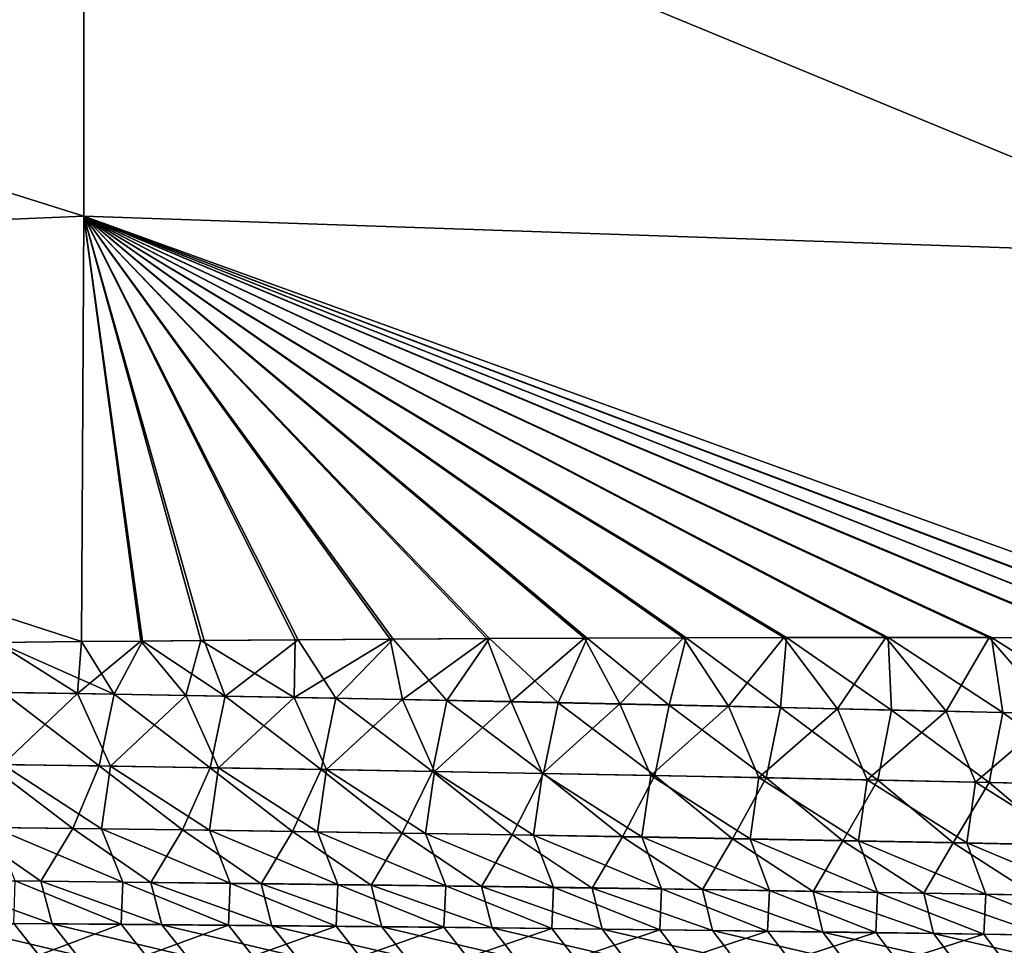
# Model space of a CAD drawing. Header units: metres. Extents: x -61 to 49, y -32 to 32.
# Tile 124 of 256: x 21.5 to 23.81, y -14.54 to -12.37. Entities that reach past the tile are written whole.
import ezdxf

# ---------------------------------------------------------------- set-up
doc = ezdxf.new("R2010")
doc.units = ezdxf.units.M
doc.layers.add('solid_K_27_40_10_000Y34', color=7, linetype='CONTINUOUS')

msp = doc.modelspace()

# ---------------------------------------------------------------- linework, layer by layer
at = {"layer": 'solid_K_27_40_10_000Y34'}
for points in [[(21.651865, -11.797756, -19.196432), (21.651865, -12.834221, -18.519526), (18.926422, -11.977079, -18.383484)], [(21.651865, -12.834242, 18.51951), (21.651865, -11.797772, 19.196421), (18.926422, -11.977153, 18.383436)], [(24.389816, -12.928146, -19.097748), (21.651865, -12.834221, -18.519526), (21.651865, -11.797756, -19.196432)], [(24.389816, -12.003666, -19.691952), (24.389816, -12.928146, -19.097748), (21.651865, -11.797756, -19.196432)], [(24.389816, -12.928128, 19.097759), (21.651865, -11.797772, 19.196421), (21.651865, -12.834242, 18.51951)], [(24.389816, -12.928128, 19.097759), (24.389816, -12.003653, 19.691959), (21.651865, -11.797772, 19.196421)], [(21.651865, -12.834221, -18.519526), (18.926422, -12.949064, -17.712275), (18.926422, -11.977079, -18.383484)], [(21.651865, -12.834242, 18.51951), (18.926422, -11.977153, 18.383436), (18.926422, -12.949153, 17.71221)], [(21.651865, -12.834221, -18.519526), (21.645903, -13.830534, -17.786264), (18.926422, -12.949064, -17.712275)], [(21.645809, -13.830536, 17.786238), (21.651865, -12.834242, 18.51951), (18.926422, -12.949153, 17.71221)], [(21.789234, -13.829131, 17.824497), (21.651865, -12.834242, 18.51951), (21.645809, -13.830536, 17.786238)], [(21.785416, -13.829165, -17.823486), (21.645903, -13.830534, -17.786264), (21.651865, -12.834221, -18.519526)], [(21.926004, -13.82788, -17.860678), (21.785416, -13.829165, -17.823486), (21.651865, -12.834221, -18.519526)], [(22.146294, -13.826067, -17.918306), (21.926004, -13.82788, -17.860678), (21.651865, -12.834221, -18.519526)], [(22.36936, -13.824492, -17.975855), (22.146294, -13.826067, -17.918306), (21.651865, -12.834221, -18.519526)], [(22.595312, -13.823175, -18.033319), (22.36936, -13.824492, -17.975855), (21.651865, -12.834221, -18.519526)], [(22.824266, -13.822136, -18.090694), (22.595312, -13.823175, -18.033319), (21.651865, -12.834221, -18.519526)], [(23.056337, -13.821392, -18.14797), (22.824266, -13.822136, -18.090694), (21.651865, -12.834221, -18.519526)], [(23.291634, -13.820965, -18.205143), (23.056337, -13.821392, -18.14797), (21.651865, -12.834221, -18.519526)], [(23.530273, -13.82087, -18.262205), (23.291634, -13.820965, -18.205143), (21.651865, -12.834221, -18.519526)], [(23.772236, -13.821096, -18.319138), (23.530273, -13.82087, -18.262205), (21.651865, -12.834221, -18.519526)], [(24.016996, -13.82151, -18.375896), (23.772236, -13.821096, -18.319138), (21.651865, -12.834221, -18.519526)], [(24.147001, -13.821803, -18.405706), (24.016996, -13.82151, -18.375896), (21.651865, -12.834221, -18.519526)], [(24.264608, -13.822116, -18.432472), (24.147001, -13.821803, -18.405706), (21.651865, -12.834221, -18.519526)], [(24.386351, -13.822487, -18.459974), (24.264608, -13.822116, -18.432472), (21.651865, -12.834221, -18.519526)], [(24.389816, -12.928146, -19.097748), (24.386351, -13.822487, -18.459974), (21.651865, -12.834221, -18.519526)], [(24.386475, -13.822494, 18.459997), (24.389816, -12.928128, 19.097759), (21.651865, -12.834242, 18.51951)], [(24.269402, -13.822135, 18.433556), (24.386475, -13.822494, 18.459997), (21.651865, -12.834242, 18.51951)], [(24.146091, -13.821806, 18.405497), (24.269402, -13.822135, 18.433556), (21.651865, -12.834242, 18.51951)], [(24.022087, -13.821524, 18.377066), (24.146091, -13.821806, 18.405497), (21.651865, -12.834242, 18.51951)], [(23.777628, -13.821105, 18.320396), (24.022087, -13.821524, 18.377066), (21.651865, -12.834242, 18.51951)], [(23.535975, -13.820872, 18.263557), (23.777628, -13.821105, 18.320396), (21.651865, -12.834242, 18.51951)], [(23.297646, -13.82096, 18.206591), (23.535975, -13.820872, 18.263557), (21.651865, -12.834242, 18.51951)], [(23.062654, -13.82138, 18.149515), (23.297646, -13.82096, 18.206591), (21.651865, -12.834242, 18.51951)], [(22.830889, -13.822114, 18.092337), (23.062654, -13.82138, 18.149515), (21.651865, -12.834242, 18.51951)], [(22.602234, -13.823144, 18.035063), (22.830889, -13.822114, 18.092337), (21.651865, -12.834242, 18.51951)], [(22.376577, -13.82445, 17.977699), (22.602234, -13.823144, 18.035063), (21.651865, -12.834242, 18.51951)], [(22.153801, -13.826015, 17.920252), (22.376577, -13.82445, 17.977699), (21.651865, -12.834242, 18.51951)], [(21.933794, -13.827815, 17.862724), (22.153801, -13.826015, 17.920252), (21.651865, -12.834242, 18.51951)], [(21.789234, -13.829131, 17.824497), (21.933794, -13.827815, 17.862724), (21.651865, -12.834242, 18.51951)], [(21.645903, -13.830534, -17.786264), (21.446962, -13.832641, -17.732649), (18.926422, -12.949064, -17.712275)], [(21.44924, -13.832615, 17.733267), (21.645809, -13.830536, 17.786238), (18.926422, -12.949153, 17.71221)], [(21.63637, -13.952106, -17.681273), (21.382681, -13.947933, -17.618643), (21.446962, -13.832641, -17.732649)], [(21.63637, -13.952106, -17.681273), (21.446962, -13.832641, -17.732649), (21.645903, -13.830534, -17.786264)], [(21.72261, -13.953778, 17.702154), (21.645809, -13.830536, 17.786238), (21.44924, -13.832615, 17.733267)], [(21.463089, -13.949417, 17.63843), (21.72261, -13.953778, 17.702154), (21.44924, -13.832615, 17.733267)], [(21.63637, -13.952106, -17.681273), (21.645903, -13.830534, -17.786264), (21.785416, -13.829165, -17.823486)], [(21.890234, -13.956522, -17.742956), (21.63637, -13.952106, -17.681273), (21.785416, -13.829165, -17.823486)], [(21.72261, -13.953778, 17.702154), (21.789234, -13.829131, 17.824497), (21.645809, -13.830536, 17.786238)], [(21.72261, -13.953778, 17.702154), (21.982309, -13.958388, 17.764896), (21.789234, -13.829131, 17.824497)], [(21.890234, -13.956522, -17.742956), (21.785416, -13.829165, -17.823486), (21.926004, -13.82788, -17.860678)], [(21.982309, -13.958388, 17.764896), (21.933794, -13.827815, 17.862724), (21.789234, -13.829131, 17.824497)], [(22.144266, -13.961169, -17.803709), (21.890234, -13.956522, -17.742956), (21.926004, -13.82788, -17.860678)], [(22.144266, -13.961169, -17.803709), (21.926004, -13.82788, -17.860678), (22.146294, -13.826067, -17.918306)], [(21.982309, -13.958388, 17.764896), (22.153801, -13.826015, 17.920252), (21.933794, -13.827815, 17.862724)], [(21.982309, -13.958388, 17.764896), (22.242182, -13.963238, 17.82667), (22.153801, -13.826015, 17.920252)], [(22.144266, -13.961169, -17.803709), (22.146294, -13.826067, -17.918306), (22.36936, -13.824492, -17.975855)], [(22.39846, -13.966039, -17.863543), (22.144266, -13.961169, -17.803709), (22.36936, -13.824492, -17.975855)], [(22.242182, -13.963238, 17.82667), (22.376577, -13.82445, 17.977699), (22.153801, -13.826015, 17.920252)], [(22.242182, -13.963238, 17.82667), (22.502226, -13.968316, 17.887486), (22.376577, -13.82445, 17.977699)], [(22.39846, -13.966039, -17.863543), (22.36936, -13.824492, -17.975855), (22.595312, -13.823175, -18.033319)], [(22.502226, -13.968316, 17.887486), (22.602234, -13.823144, 18.035063), (22.376577, -13.82445, 17.977699)], [(22.652817, -13.971122, -17.922472), (22.39846, -13.966039, -17.863543), (22.595312, -13.823175, -18.033319)], [(22.502226, -13.968316, 17.887486), (22.762436, -13.973615, 17.947357), (22.602234, -13.823144, 18.035063)], [(22.652817, -13.971122, -17.922472), (22.595312, -13.823175, -18.033319), (22.824266, -13.822136, -18.090694)], [(22.762436, -13.973615, 17.947357), (22.830889, -13.822114, 18.092337), (22.602234, -13.823144, 18.035063)], [(22.907328, -13.97641, -17.980505), (22.652817, -13.971122, -17.922472), (22.824266, -13.822136, -18.090694)], [(22.762436, -13.973615, 17.947357), (23.022808, -13.979126, 18.006296), (22.830889, -13.822114, 18.092337)], [(22.907328, -13.97641, -17.980505), (22.824266, -13.822136, -18.090694), (23.056337, -13.821392, -18.14797)], [(23.022808, -13.979126, 18.006296), (23.062654, -13.82138, 18.149515), (22.830889, -13.822114, 18.092337)], [(23.161993, -13.981895, -18.037651), (22.907328, -13.97641, -17.980505), (23.056337, -13.821392, -18.14797)], [(23.022808, -13.979126, 18.006296), (23.283339, -13.984839, 18.064312), (23.062654, -13.82138, 18.149515)], [(23.161993, -13.981895, -18.037651), (23.056337, -13.821392, -18.14797), (23.291634, -13.820965, -18.205143)], [(23.283339, -13.984839, 18.064312), (23.297646, -13.82096, 18.206591), (23.062654, -13.82138, 18.149515)], [(23.416807, -13.98757, -18.093925), (23.161993, -13.981895, -18.037651), (23.291634, -13.820965, -18.205143)], [(23.283339, -13.984839, 18.064312), (23.544025, -13.990747, 18.12142), (23.297646, -13.82096, 18.206591)], [(23.416807, -13.98757, -18.093925), (23.291634, -13.820965, -18.205143), (23.530273, -13.82087, -18.262205)], [(23.544025, -13.990747, 18.12142), (23.535975, -13.820872, 18.263557), (23.297646, -13.82096, 18.206591)], [(23.671768, -13.993426, -18.149334), (23.416807, -13.98757, -18.093925), (23.530273, -13.82087, -18.262205)], [(23.671768, -13.993426, -18.149334), (23.530273, -13.82087, -18.262205), (23.772236, -13.821096, -18.319138)], [(23.804863, -13.99684, 18.177629), (23.777628, -13.821105, 18.320396), (23.535975, -13.820872, 18.263557)], [(23.544025, -13.990747, 18.12142), (23.804863, -13.99684, 18.177629), (23.535975, -13.820872, 18.263557)], [(23.926872, -13.999456, -18.203888), (23.671768, -13.993426, -18.149334), (23.772236, -13.821096, -18.319138)], [(23.926872, -13.999456, -18.203888), (23.772236, -13.821096, -18.319138), (24.016996, -13.82151, -18.375896)], [(24.065845, -14.003109, 18.232954), (24.022087, -13.821524, 18.377066), (23.777628, -13.821105, 18.320396)], [(23.804863, -13.99684, 18.177629), (24.065845, -14.003109, 18.232954), (23.777628, -13.821105, 18.320396)], [(21.461878, -14.118177, -17.46509), (21.382681, -13.947933, -17.618643), (21.63637, -13.952106, -17.681273)], [(21.427862, -14.117985, 17.456375), (21.687662, -14.121771, 17.519932), (21.463089, -13.949417, 17.63843)], [(21.714413, -14.12188, -17.52676), (21.461878, -14.118177, -17.46509), (21.63637, -13.952106, -17.681273)], [(21.687662, -14.121771, 17.519932), (21.72261, -13.953778, 17.702154), (21.463089, -13.949417, 17.63843)], [(21.714413, -14.12188, -17.52676), (21.63637, -13.952106, -17.681273), (21.890234, -13.956522, -17.742956)], [(21.687662, -14.121771, 17.519932), (21.947655, -14.125815, 17.582508), (21.72261, -13.953778, 17.702154)], [(21.947655, -14.125815, 17.582508), (21.982309, -13.958388, 17.764896), (21.72261, -13.953778, 17.702154)], [(21.967131, -14.125828, -17.587507), (21.714413, -14.12188, -17.52676), (21.890234, -13.956522, -17.742956)], [(21.967131, -14.125828, -17.587507), (21.890234, -13.956522, -17.742956), (22.144266, -13.961169, -17.803709)], [(21.947655, -14.125815, 17.582508), (22.207834, -14.13011, 17.644121), (21.982309, -13.958388, 17.764896)], [(22.220024, -14.130011, -17.647343), (21.967131, -14.125828, -17.587507), (22.144266, -13.961169, -17.803709)], [(22.207834, -14.13011, 17.644121), (22.242182, -13.963238, 17.82667), (21.982309, -13.958388, 17.764896)], [(22.220024, -14.130011, -17.647343), (22.144266, -13.961169, -17.803709), (22.39846, -13.966039, -17.863543)], [(22.207834, -14.13011, 17.644121), (22.468195, -14.134644, 17.704781), (22.242182, -13.963238, 17.82667)], [(22.473091, -14.134418, -17.70628), (22.220024, -14.130011, -17.647343), (22.39846, -13.966039, -17.863543)], [(22.468195, -14.134644, 17.704781), (22.502226, -13.968316, 17.887486), (22.242182, -13.963238, 17.82667)], [(22.473091, -14.134418, -17.70628), (22.39846, -13.966039, -17.863543), (22.652817, -13.971122, -17.922472)], [(22.468195, -14.134644, 17.704781), (22.728735, -14.139408, 17.764498), (22.502226, -13.968316, 17.887486)], [(22.726324, -14.139042, -17.76433), (22.473091, -14.134418, -17.70628), (22.652817, -13.971122, -17.922472)], [(22.728735, -14.139408, 17.764498), (22.762436, -13.973615, 17.947357), (22.502226, -13.968316, 17.887486)], [(22.726324, -14.139042, -17.76433), (22.652817, -13.971122, -17.922472), (22.907328, -13.97641, -17.980505)], [(22.979721, -14.143875, -17.821503), (22.726324, -14.139042, -17.76433), (22.907328, -13.97641, -17.980505)], [(22.728735, -14.139408, 17.764498), (22.989449, -14.144395, 17.823286), (22.762436, -13.973615, 17.947357)], [(22.989449, -14.144395, 17.823286), (23.022808, -13.979126, 18.006296), (22.762436, -13.973615, 17.947357)], [(22.979721, -14.143875, -17.821503), (22.907328, -13.97641, -17.980505), (23.161993, -13.981895, -18.037651)], [(23.233278, -14.148909, -17.877808), (22.979721, -14.143875, -17.821503), (23.161993, -13.981895, -18.037651)], [(22.989449, -14.144395, 17.823286), (23.250332, -14.149593, 17.881157), (23.022808, -13.979126, 18.006296)], [(23.250332, -14.149593, 17.881157), (23.283339, -13.984839, 18.064312), (23.022808, -13.979126, 18.006296)], [(23.233278, -14.148909, -17.877808), (23.161993, -13.981895, -18.037651), (23.416807, -13.98757, -18.093925)], [(23.486992, -14.154136, -17.933258), (23.233278, -14.148909, -17.877808), (23.416807, -13.98757, -18.093925)], [(23.250332, -14.149593, 17.881157), (23.511381, -14.154996, 17.938122), (23.283339, -13.984839, 18.064312)], [(23.511381, -14.154996, 17.938122), (23.544025, -13.990747, 18.12142), (23.283339, -13.984839, 18.064312)], [(23.486992, -14.154136, -17.933258), (23.416807, -13.98757, -18.093925), (23.671768, -13.993426, -18.149334)], [(23.740858, -14.159548, -17.98786), (23.486992, -14.154136, -17.933258), (23.671768, -13.993426, -18.149334)], [(23.511381, -14.154996, 17.938122), (23.772591, -14.160593, 17.994192), (23.544025, -13.990747, 18.12142)], [(23.772591, -14.160593, 17.994192), (23.804863, -13.99684, 18.177629), (23.544025, -13.990747, 18.12142)], [(23.740858, -14.159548, -17.98786), (23.671768, -13.993426, -18.149334), (23.926872, -13.999456, -18.203888)], [(23.994875, -14.165137, -18.041626), (23.740858, -14.159548, -17.98786), (23.926872, -13.999456, -18.203888)], [(23.772591, -14.160593, 17.994192), (24.033957, -14.166376, 18.049379), (23.804863, -13.99684, 18.177629)], [(24.033957, -14.166376, 18.049379), (24.065845, -14.003109, 18.232954), (23.804863, -13.99684, 18.177629)], [(21.368906, -14.26528, 17.249084), (21.625805, -14.268353, 17.311872), (21.427862, -14.117985, 17.456375)], [(21.625805, -14.268353, 17.311872), (21.687662, -14.121771, 17.519932), (21.427862, -14.117985, 17.456375)], [(21.692766, -14.268888, -17.328533), (21.440134, -14.265801, -17.267042), (21.461878, -14.118177, -17.46509)], [(21.692766, -14.268888, -17.328533), (21.461878, -14.118177, -17.46509), (21.714413, -14.12188, -17.52676)], [(21.625805, -14.268353, 17.311872), (21.882908, -14.271692, 17.373709), (21.687662, -14.121771, 17.519932)], [(21.882908, -14.271692, 17.373709), (21.947655, -14.125815, 17.582508), (21.687662, -14.121771, 17.519932)], [(21.945597, -14.272232, -17.389103), (21.692766, -14.268888, -17.328533), (21.714413, -14.12188, -17.52676)], [(21.945597, -14.272232, -17.389103), (21.714413, -14.12188, -17.52676), (21.967131, -14.125828, -17.587507)], [(21.882908, -14.271692, 17.373709), (22.140205, -14.275287, 17.434603), (21.947655, -14.125815, 17.582508)], [(22.198614, -14.275821, -17.448767), (21.945597, -14.272232, -17.389103), (21.967131, -14.125828, -17.587507)], [(22.140205, -14.275287, 17.434603), (22.207834, -14.13011, 17.644121), (21.947655, -14.125815, 17.582508)], [(22.198614, -14.275821, -17.448767), (21.967131, -14.125828, -17.587507), (22.220024, -14.130011, -17.647343)], [(22.140205, -14.275287, 17.434603), (22.397696, -14.279128, 17.49457), (22.207834, -14.13011, 17.644121)], [(22.451817, -14.279645, -17.507536), (22.198614, -14.275821, -17.448767), (22.220024, -14.130011, -17.647343)], [(22.397696, -14.279128, 17.49457), (22.468195, -14.134644, 17.704781), (22.207834, -14.13011, 17.644121)], [(22.451817, -14.279645, -17.507536), (22.220024, -14.130011, -17.647343), (22.473091, -14.134418, -17.70628)], [(22.397696, -14.279128, 17.49457), (22.655375, -14.283207, 17.553619), (22.468195, -14.134644, 17.704781)], [(22.705198, -14.283695, -17.565422), (22.451817, -14.279645, -17.507536), (22.473091, -14.134418, -17.70628)], [(22.655375, -14.283207, 17.553619), (22.728735, -14.139408, 17.764498), (22.468195, -14.134644, 17.704781)], [(22.705198, -14.283695, -17.565422), (22.473091, -14.134418, -17.70628), (22.726324, -14.139042, -17.76433)], [(22.655375, -14.283207, 17.553619), (22.913235, -14.287514, 17.611763), (22.728735, -14.139408, 17.764498)], [(22.958755, -14.287965, -17.622437), (22.705198, -14.283695, -17.565422), (22.726324, -14.139042, -17.76433)], [(22.958755, -14.287965, -17.622437), (22.726324, -14.139042, -17.76433), (22.979721, -14.143875, -17.821503)], [(22.913235, -14.287514, 17.611763), (22.989449, -14.144395, 17.823286), (22.728735, -14.139408, 17.764498)], [(22.913235, -14.287514, 17.611763), (23.171274, -14.292041, 17.669012), (22.989449, -14.144395, 17.823286)], [(23.212484, -14.292445, -17.678589), (22.958755, -14.287965, -17.622437), (22.979721, -14.143875, -17.821503)], [(23.212484, -14.292445, -17.678589), (22.979721, -14.143875, -17.821503), (23.233278, -14.148909, -17.877808)], [(23.171274, -14.292041, 17.669012), (23.250332, -14.149593, 17.881157), (22.989449, -14.144395, 17.823286)], [(23.171274, -14.292041, 17.669012), (23.429487, -14.29678, 17.725376), (23.250332, -14.149593, 17.881157)], [(23.466381, -14.297129, -17.733887), (23.212484, -14.292445, -17.678589), (23.233278, -14.148909, -17.877808)], [(23.466381, -14.297129, -17.733887), (23.233278, -14.148909, -17.877808), (23.486992, -14.154136, -17.933258)], [(23.429487, -14.29678, 17.725376), (23.511381, -14.154996, 17.938122), (23.250332, -14.149593, 17.881157)], [(23.429487, -14.29678, 17.725376), (23.687868, -14.301721, 17.780869), (23.511381, -14.154996, 17.938122)], [(23.72044, -14.302006, -17.788343), (23.466381, -14.297129, -17.733887), (23.486992, -14.154136, -17.933258)], [(23.72044, -14.302006, -17.788343), (23.486992, -14.154136, -17.933258), (23.740858, -14.159548, -17.98786)], [(23.687868, -14.301721, 17.780869), (23.772591, -14.160593, 17.994192), (23.511381, -14.154996, 17.938122)], [(23.687868, -14.301721, 17.780869), (23.946415, -14.306855, 17.835497), (23.772591, -14.160593, 17.994192)], [(23.974657, -14.307071, -17.841967), (23.72044, -14.302006, -17.788343), (23.740858, -14.159548, -17.98786)], [(23.974657, -14.307071, -17.841967), (23.740858, -14.159548, -17.98786), (23.994875, -14.165137, -18.041626)], [(23.946415, -14.306855, 17.835497), (24.033957, -14.166376, 18.049379), (23.772591, -14.160593, 17.994192)], [(21.368906, -14.26528, 17.249084), (21.293118, -14.389555, 17.020941), (21.550777, -14.391879, 17.084005)], [(21.368906, -14.26528, 17.249084), (21.550777, -14.391879, 17.084005), (21.625805, -14.268353, 17.311872)], [(21.742718, -14.393508, -17.130878), (21.440134, -14.265801, -17.267042), (21.692766, -14.268888, -17.328533)], [(21.742718, -14.393508, -17.130878), (21.490889, -14.391031, -17.069983), (21.440134, -14.265801, -17.267042)], [(21.625805, -14.268353, 17.311872), (21.550777, -14.391879, 17.084005), (21.808661, -14.394486, 17.146109)], [(21.625805, -14.268353, 17.311872), (21.808661, -14.394486, 17.146109), (21.882908, -14.271692, 17.373709)], [(21.994757, -14.396249, -17.190868), (21.692766, -14.268888, -17.328533), (21.945597, -14.272232, -17.389103)], [(21.994757, -14.396249, -17.190868), (21.742718, -14.393508, -17.130878), (21.692766, -14.268888, -17.328533)], [(21.882908, -14.271692, 17.373709), (21.808661, -14.394486, 17.146109), (22.066757, -14.397367, 17.207268)], [(21.882908, -14.271692, 17.373709), (22.066757, -14.397367, 17.207268), (22.140205, -14.275287, 17.434603)], [(22.246994, -14.399241, -17.249966), (21.945597, -14.272232, -17.389103), (22.198614, -14.275821, -17.448767)], [(22.246994, -14.399241, -17.249966), (21.994757, -14.396249, -17.190868), (21.945597, -14.272232, -17.389103)], [(22.140205, -14.275287, 17.434603), (22.066757, -14.397367, 17.207268), (22.325062, -14.400507, 17.267496)], [(22.140205, -14.275287, 17.434603), (22.325062, -14.400507, 17.267496), (22.397696, -14.279128, 17.49457)], [(22.499428, -14.402477, -17.308182), (22.198614, -14.275821, -17.448767), (22.451817, -14.279645, -17.507536)], [(22.499428, -14.402477, -17.308182), (22.246994, -14.399241, -17.249966), (22.198614, -14.275821, -17.448767)], [(22.397696, -14.279128, 17.49457), (22.325062, -14.400507, 17.267496), (22.58357, -14.4039, 17.326803)], [(22.397696, -14.279128, 17.49457), (22.58357, -14.4039, 17.326803), (22.655375, -14.283207, 17.553619)], [(22.75205, -14.405947, -17.36553), (22.451817, -14.279645, -17.507536), (22.705198, -14.283695, -17.565422)], [(22.75205, -14.405947, -17.36553), (22.499428, -14.402477, -17.308182), (22.451817, -14.279645, -17.507536)], [(22.655375, -14.283207, 17.553619), (22.58357, -14.4039, 17.326803), (22.842276, -14.407537, 17.385201)], [(22.655375, -14.283207, 17.553619), (22.842276, -14.407537, 17.385201), (22.913235, -14.287514, 17.611763)], [(23.004858, -14.409642, -17.422018), (22.705198, -14.283695, -17.565422), (22.958755, -14.287965, -17.622437)], [(23.004858, -14.409642, -17.422018), (22.75205, -14.405947, -17.36553), (22.705198, -14.283695, -17.565422)], [(22.913235, -14.287514, 17.611763), (22.842276, -14.407537, 17.385201), (23.101175, -14.411407, 17.442699)], [(22.913235, -14.287514, 17.611763), (23.101175, -14.411407, 17.442699), (23.171274, -14.292041, 17.669012)], [(23.257847, -14.413555, -17.477655), (22.958755, -14.287965, -17.622437), (23.212484, -14.292445, -17.678589)], [(23.257847, -14.413555, -17.477655), (23.004858, -14.409642, -17.422018), (22.958755, -14.287965, -17.622437)], [(23.171274, -14.292041, 17.669012), (23.101175, -14.411407, 17.442699), (23.360262, -14.415504, 17.49931)], [(23.171274, -14.292041, 17.669012), (23.360262, -14.415504, 17.49931), (23.429487, -14.29678, 17.725376)], [(23.511013, -14.417678, -17.532452), (23.212484, -14.292445, -17.678589), (23.466381, -14.297129, -17.733887)], [(23.511013, -14.417678, -17.532452), (23.257847, -14.413555, -17.477655), (23.212484, -14.292445, -17.678589)], [(23.429487, -14.29678, 17.725376), (23.360262, -14.415504, 17.49931), (23.619534, -14.419817, 17.555044)], [(23.429487, -14.29678, 17.725376), (23.619534, -14.419817, 17.555044), (23.687868, -14.301721, 17.780869)], [(23.764349, -14.422004, -17.586416), (23.466381, -14.297129, -17.733887), (23.72044, -14.302006, -17.788343)], [(23.764349, -14.422004, -17.586416), (23.511013, -14.417678, -17.532452), (23.466381, -14.297129, -17.733887)], [(23.687868, -14.301721, 17.780869), (23.619534, -14.419817, 17.555044), (23.878981, -14.424337, 17.609911)], [(23.687868, -14.301721, 17.780869), (23.878981, -14.424337, 17.609911), (23.946415, -14.306855, 17.835497)], [(24.017853, -14.426523, -17.639561), (23.72044, -14.302006, -17.788343), (23.974657, -14.307071, -17.841967)], [(24.017853, -14.426523, -17.639561), (23.764349, -14.422004, -17.586416), (23.72044, -14.302006, -17.788343)], [(21.577036, -14.491647, 16.866756), (21.550777, -14.391879, 17.084005), (21.293118, -14.389555, 17.020941)], [(21.319901, -14.490029, 16.804045), (21.577036, -14.491647, 16.866756), (21.293118, -14.389555, 17.020941)], [(21.738932, -14.492579, -16.906353), (21.487236, -14.490813, -16.845591), (21.490889, -14.391031, -17.069983)], [(21.738932, -14.492579, -16.906353), (21.490889, -14.391031, -17.069983), (21.742718, -14.393508, -17.130878)], [(21.834408, -14.493559, 16.928516), (21.808661, -14.394486, 17.146109), (21.550777, -14.391879, 17.084005)], [(21.577036, -14.491647, 16.866756), (21.834408, -14.493559, 16.928516), (21.550777, -14.391879, 17.084005)], [(21.99085, -14.494619, -16.966215), (21.738932, -14.492579, -16.906353), (21.742718, -14.393508, -17.130878)], [(21.99085, -14.494619, -16.966215), (21.742718, -14.393508, -17.130878), (21.994757, -14.396249, -17.190868)], [(22.092009, -14.495752, 16.989344), (22.066757, -14.397367, 17.207268), (21.808661, -14.394486, 17.146109)], [(21.834408, -14.493559, 16.928516), (22.092009, -14.495752, 16.989344), (21.808661, -14.394486, 17.146109)], [(22.242987, -14.496925, -17.025188), (21.99085, -14.494619, -16.966215), (21.994757, -14.396249, -17.190868)], [(22.242987, -14.496925, -17.025188), (21.994757, -14.396249, -17.190868), (22.246994, -14.399241, -17.249966)], [(22.349831, -14.498218, 17.04925), (22.325062, -14.400507, 17.267496), (22.066757, -14.397367, 17.207268)], [(22.092009, -14.495752, 16.989344), (22.349831, -14.498218, 17.04925), (22.066757, -14.397367, 17.207268)], [(22.495329, -14.499486, -17.083286), (22.242987, -14.496925, -17.025188), (22.246994, -14.399241, -17.249966)], [(22.495329, -14.499486, -17.083286), (22.246994, -14.399241, -17.249966), (22.499428, -14.402477, -17.308182)], [(22.607868, -14.500945, 17.108244), (22.58357, -14.4039, 17.326803), (22.325062, -14.400507, 17.267496)], [(22.349831, -14.498218, 17.04925), (22.607868, -14.500945, 17.108244), (22.325062, -14.400507, 17.267496)], [(22.747875, -14.502291, -17.140518), (22.495329, -14.499486, -17.083286), (22.499428, -14.402477, -17.308182)], [(22.747875, -14.502291, -17.140518), (22.499428, -14.402477, -17.308182), (22.75205, -14.405947, -17.36553)], [(22.866117, -14.503926, 17.166336), (22.842276, -14.407537, 17.385201), (22.58357, -14.4039, 17.326803)], [(22.607868, -14.500945, 17.108244), (22.866117, -14.503926, 17.166336), (22.58357, -14.4039, 17.326803)], [(23.00062, -14.505333, -17.196898), (22.747875, -14.502291, -17.140518), (22.75205, -14.405947, -17.36553)], [(23.00062, -14.505333, -17.196898), (22.75205, -14.405947, -17.36553), (23.004858, -14.409642, -17.422018)], [(23.124571, -14.507152, 17.223539), (23.101175, -14.411407, 17.442699), (22.842276, -14.407537, 17.385201)], [(22.866117, -14.503926, 17.166336), (23.124571, -14.507152, 17.223539), (22.842276, -14.407537, 17.385201)], [(23.253557, -14.508604, -17.25243), (23.00062, -14.505333, -17.196898), (23.004858, -14.409642, -17.422018)], [(23.253557, -14.508604, -17.25243), (23.004858, -14.409642, -17.422018), (23.257847, -14.413555, -17.477655)], [(23.383224, -14.510612, 17.279863), (23.360262, -14.415504, 17.49931), (23.101175, -14.411407, 17.442699)], [(23.124571, -14.507152, 17.223539), (23.383224, -14.510612, 17.279863), (23.101175, -14.411407, 17.442699)], [(23.506681, -14.512096, -17.307125), (23.253557, -14.508604, -17.25243), (23.257847, -14.413555, -17.477655)], [(23.506681, -14.512096, -17.307125), (23.257847, -14.413555, -17.477655), (23.511013, -14.417678, -17.532452)], [(23.642071, -14.5143, 17.33532), (23.619534, -14.419817, 17.555044), (23.360262, -14.415504, 17.49931)], [(23.383224, -14.510612, 17.279863), (23.642071, -14.5143, 17.33532), (23.360262, -14.415504, 17.49931)], [(23.759991, -14.515802, -17.360994), (23.506681, -14.512096, -17.307125), (23.511013, -14.417678, -17.532452)], [(23.759991, -14.515802, -17.360994), (23.511013, -14.417678, -17.532452), (23.764349, -14.422004, -17.586416)], [(23.901106, -14.518206, 17.389915), (23.878981, -14.424337, 17.609911), (23.619534, -14.419817, 17.555044)], [(23.642071, -14.5143, 17.33532), (23.901106, -14.518206, 17.389915), (23.619534, -14.419817, 17.555044)], [(24.013477, -14.519712, -17.414045), (23.759991, -14.515802, -17.360994), (23.764349, -14.422004, -17.586416)], [(24.013477, -14.519712, -17.414045), (23.764349, -14.422004, -17.586416), (24.017853, -14.426523, -17.639561)], [(21.546001, -14.564458, -16.625856), (21.295446, -14.563673, -16.564657), (21.487236, -14.490813, -16.845591)], [(21.635485, -14.564974, 16.646832), (21.577036, -14.491647, 16.866756), (21.319901, -14.490029, 16.804045)], [(21.379276, -14.564063, 16.584604), (21.635485, -14.564974, 16.646832), (21.319901, -14.490029, 16.804045)], [(21.546001, -14.564458, -16.625856), (21.487236, -14.490813, -16.845591), (21.738932, -14.492579, -16.906353)], [(21.796799, -14.565539, -16.686153), (21.546001, -14.564458, -16.625856), (21.738932, -14.492579, -16.906353)], [(21.891945, -14.566187, 16.70812), (21.834408, -14.493559, 16.928516), (21.577036, -14.491647, 16.866756)], [(21.635485, -14.564974, 16.646832), (21.891945, -14.566187, 16.70812), (21.577036, -14.491647, 16.866756)], [(21.796799, -14.565539, -16.686153), (21.738932, -14.492579, -16.906353), (21.99085, -14.494619, -16.966215)], [(22.047832, -14.566904, -16.745562), (21.796799, -14.565539, -16.686153), (21.99085, -14.494619, -16.966215)], [(22.148645, -14.567692, 16.76849), (22.092009, -14.495752, 16.989344), (21.834408, -14.493559, 16.928516)], [(21.891945, -14.566187, 16.70812), (22.148645, -14.567692, 16.76849), (21.834408, -14.493559, 16.928516)], [(22.047832, -14.566904, -16.745562), (21.99085, -14.494619, -16.966215), (22.242987, -14.496925, -17.025188)], [(22.299095, -14.568542, -16.804094), (22.047832, -14.566904, -16.745562), (22.242987, -14.496925, -17.025188)], [(22.405581, -14.569476, 16.827948), (22.349831, -14.498218, 17.04925), (22.092009, -14.495752, 16.989344)], [(22.148645, -14.567692, 16.76849), (22.405581, -14.569476, 16.827948), (22.092009, -14.495752, 16.989344)], [(22.299095, -14.568542, -16.804094), (22.242987, -14.496925, -17.025188), (22.495329, -14.499486, -17.083286)], [(22.550579, -14.570443, -16.861763), (22.299095, -14.568542, -16.804094), (22.495329, -14.499486, -17.083286)], [(22.662745, -14.571533, 16.886509), (22.607868, -14.500945, 17.108244), (22.349831, -14.498218, 17.04925)], [(22.405581, -14.569476, 16.827948), (22.662745, -14.571533, 16.886509), (22.349831, -14.498218, 17.04925)], [(22.550579, -14.570443, -16.861763), (22.495329, -14.499486, -17.083286), (22.747875, -14.502291, -17.140518)], [(22.802275, -14.572598, -16.918579), (22.550579, -14.570443, -16.861763), (22.747875, -14.502291, -17.140518)], [(22.92013, -14.573852, 16.944181), (22.866117, -14.503926, 17.166336), (22.607868, -14.500945, 17.108244)], [(22.662745, -14.571533, 16.886509), (22.92013, -14.573852, 16.944181), (22.607868, -14.500945, 17.108244)], [(22.802275, -14.572598, -16.918579), (22.747875, -14.502291, -17.140518), (23.00062, -14.505333, -17.196898)], [(23.054182, -14.574998, -16.97455), (22.802275, -14.572598, -16.918579), (23.00062, -14.505333, -17.196898)], [(23.177732, -14.576424, 17.000975), (23.124571, -14.507152, 17.223539), (22.866117, -14.503926, 17.166336)], [(22.92013, -14.573852, 16.944181), (23.177732, -14.576424, 17.000975), (22.866117, -14.503926, 17.166336)], [(23.054182, -14.574998, -16.97455), (23.00062, -14.505333, -17.196898), (23.253557, -14.508604, -17.25243)], [(23.30629, -14.577636, -17.029688), (23.054182, -14.574998, -16.97455), (23.253557, -14.508604, -17.25243)], [(23.435545, -14.57924, 17.0569), (23.383224, -14.510612, 17.279863), (23.124571, -14.507152, 17.223539)], [(23.177732, -14.576424, 17.000975), (23.435545, -14.57924, 17.0569), (23.124571, -14.507152, 17.223539)], [(23.30629, -14.577636, -17.029688), (23.253557, -14.508604, -17.25243), (23.506681, -14.512096, -17.307125)], [(23.558598, -14.580503, -17.084), (23.30629, -14.577636, -17.029688), (23.506681, -14.512096, -17.307125)], [(23.693562, -14.582293, 17.111967), (23.642071, -14.5143, 17.33532), (23.383224, -14.510612, 17.279863)], [(23.435545, -14.57924, 17.0569), (23.693562, -14.582293, 17.111967), (23.383224, -14.510612, 17.279863)], [(23.558598, -14.580503, -17.084), (23.506681, -14.512096, -17.307125), (23.759991, -14.515802, -17.360994)], [(23.811098, -14.583591, -17.137493), (23.558598, -14.580503, -17.084), (23.759991, -14.515802, -17.360994)], [(23.951775, -14.585571, 17.166187), (23.901106, -14.518206, 17.389915), (23.642071, -14.5143, 17.33532)], [(23.693562, -14.582293, 17.111967), (23.951775, -14.585571, 17.166187), (23.642071, -14.5143, 17.33532)], [(23.811098, -14.583591, -17.137493), (23.759991, -14.515802, -17.360994), (24.013477, -14.519712, -17.414045)]]:
    msp.add_3dface(points, dxfattribs=at)

doc.saveas('drawing.dxf')
